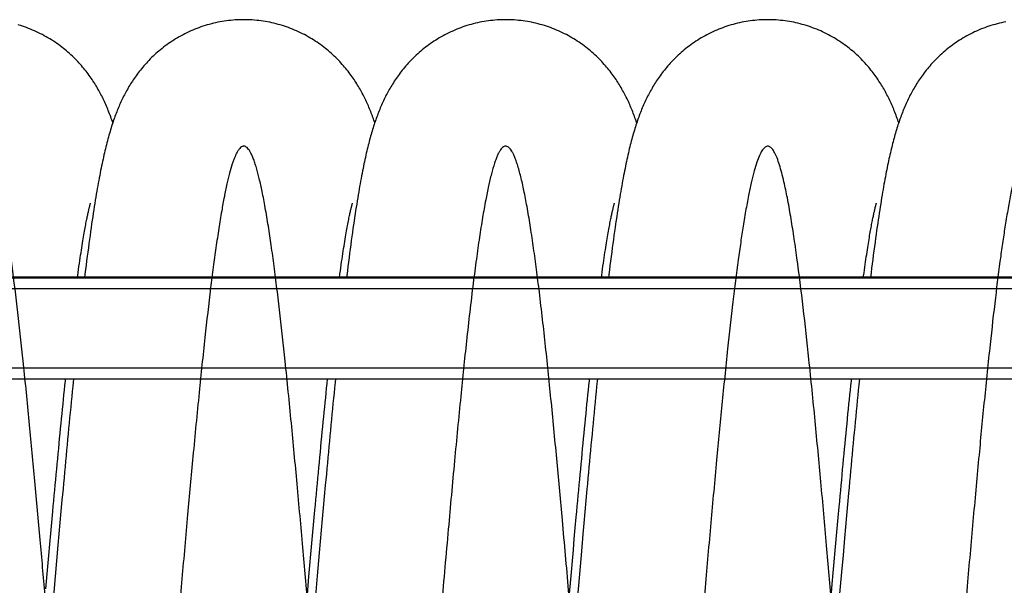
# Model space of a CAD drawing. Extents: x 0 to 594, y 0 to 420.
# Tile 12 of 33: x 279 to 343, y 89 to 126. Entities that reach past the tile are written whole.
import ezdxf

# ---------------------------------------------------------------- set-up
doc = ezdxf.new("R2010")
doc.units = 0
doc.header["$LTSCALE"] = 32.67
for name, color, linetype in [('110593_DXF_CONTINUOUS_LINE', 7, 'CONTINUOUS'), ('110803_DXF_CONTINUOUS_LINE', 7, 'CONTINUOUS'), ('HOSE_125_150DXF_CONTINUOUS', 7, 'CONTINUOUS')]:
    doc.layers.add(name, color=color, linetype=linetype)

msp = doc.modelspace()

# ---------------------------------------------------------------- linework, layer by layer
at = {"layer": '110593_DXF_CONTINUOUS_LINE', "color": 7, "linetype": 'CONTINUOUS'}
for p, q in [((283.42583, 109.60274), (282.96313, 109.60274)), ((300.52318, 109.60274), (300.06042, 109.60274)), ((317.62052, 109.60274), (317.15778, 109.60274)), ((334.71783, 109.60274), (334.25516, 109.60274))]:
    msp.add_line(p, q, dxfattribs=at)
at = {"layer": '110803_DXF_CONTINUOUS_LINE', "color": 7, "linetype": 'CONTINUOUS'}
for p, q in [((237.52716, 109.55992), (369.72716, 109.55992)), ((237.52716, 102.96959), (369.72716, 102.96959)), ((237.52716, 102.96858), (369.72716, 102.96858))]:
    msp.add_line(p, q, dxfattribs=at)
at = {"layer": '110803_DXF_CONTINUOUS_LINE', "color": 9, "linetype": 'CONTINUOUS'}
for p, q in [((237.52716, 108.86004), (369.72716, 108.86004)), ((237.52716, 103.66971), (369.72716, 103.66971))]:
    msp.add_line(p, q, dxfattribs=at)
at = {"layer": 'HOSE_125_150DXF_CONTINUOUS', "color": 9, "linetype": 'CONTINUOUS'}
msp.add_line((364.52491, 109.60274), (242.52491, 109.60274), dxfattribs=at)
at = {"layer": 'HOSE_125_150DXF_CONTINUOUS', "color": 7, "linetype": 'CONTINUOUS'}
for p, q in [((282.69863, 102.96858), (282.65005, 102.48335)), ((299.25145, 102.64781), (299.28481, 102.96858)), ((333.99065, 102.96858), (333.95107, 102.57353)), ((299.06805, 95.28806), (299.00188, 94.55613)), ((281.94934, 95.0525), (281.88335, 94.32116)), ((299.00188, 94.55613), (298.93583, 93.82157)), ((316.14169, 95.02677), (316.07562, 94.29422)), ((333.21641, 94.77634), (333.15041, 94.04309)), ((281.88335, 94.32116), (281.81747, 93.58714)), ((298.93583, 93.82157), (298.86989, 93.08478)), ((316.07562, 94.29422), (316.00965, 93.559)), ((332.54389, 93.20025), (332.60836, 93.91293)), ((333.15041, 94.04309), (333.0845, 93.30732)), ((281.22345, 92.88515), (281.28761, 93.5963)), ((281.81747, 93.58714), (281.75167, 92.85084)), ((298.3283, 92.96838), (298.39281, 93.68288)), ((315.38551, 92.5221), (315.44978, 93.23636)), ((316.00965, 93.559), (315.94378, 92.82154)), ((332.47931, 92.4826), (332.54389, 93.20025)), ((333.0845, 93.30732), (333.01867, 92.56943)), ((281.15918, 92.16921), (281.22345, 92.88515)), ((281.75167, 92.85084), (281.68595, 92.11263)), ((298.26368, 92.2491), (298.3283, 92.96838)), ((298.86989, 93.08478), (298.80406, 92.34608)), ((315.94378, 92.82154), (315.84512, 91.71212)), ((333.01867, 92.56943), (332.92005, 91.45939)), ((281.09479, 91.4489), (281.15918, 92.16921)), ((281.68595, 92.11263), (281.1637, 86.19559)), ((298.19896, 91.52542), (298.26368, 92.2491)), ((298.80406, 92.34608), (298.73832, 91.6059)), ((315.32114, 91.80349), (315.38551, 92.5221)), ((332.41462, 91.76046), (332.47931, 92.4826)), ((281.0303, 90.72467), (281.09479, 91.4489)), ((298.13414, 90.79777), (298.19896, 91.52542)), ((298.73832, 91.6059), (298.60711, 90.12276)), ((315.25668, 91.08094), (315.32114, 91.80349)), ((315.84512, 91.71212), (315.71386, 90.22912)), ((332.34984, 91.03428), (332.41462, 91.76046)), ((332.92005, 91.45939), (332.82158, 90.34665)), ((280.90102, 89.26624), (281.0303, 90.72467)), ((298.06924, 90.06669), (298.13414, 90.79777)), ((315.19214, 90.35486), (315.25668, 91.08094)), ((332.28499, 90.30454), (332.34984, 91.03428)), ((297.93917, 88.59628), (298.06924, 90.06669)), ((298.60711, 90.12276), (298.31328, 86.78736)), ((315.12751, 89.62571), (315.19214, 90.35486)), ((315.71386, 90.22912), (315.48504, 87.63281)), ((332.22006, 89.5717), (332.28499, 90.30454)), ((332.82158, 90.34665), (332.65788, 88.49011)), ((315.03044, 88.52715), (315.12751, 89.62571)), ((332.12252, 88.46754), (332.22006, 89.5717))]:
    msp.add_line(p, q, dxfattribs=at)
for points in [[(285.26311, 119.66504), (285.23737, 119.7416), (285.20128, 119.84644), (285.1646, 119.95055), (285.12734, 120.05385), (285.08945, 120.15643), (285.05091, 120.25831), (285.01177, 120.35937), (284.97197, 120.45968), (284.9315, 120.55926), (284.89042, 120.65796), (284.8487, 120.75581), (284.80632, 120.85287), (284.76331, 120.94904), (284.71966, 121.04433), (284.67534, 121.13881), (284.63038, 121.2324), (284.58481, 121.32507), (284.53858, 121.4169), (284.4916, 121.50805), (284.44389, 121.59848), (284.39542, 121.68826), (284.34603, 121.77762), (284.29574, 121.86653), (284.24451, 121.95504), (284.19212, 122.04347), (284.13857, 122.13177), (284.08382, 122.21998), (284.02758, 122.30849), (283.96976, 122.39734), (283.91037, 122.48645), (283.84925, 122.57598), (283.78625, 122.66602), (283.72143, 122.75643), (283.65485, 122.84698), (283.58649, 122.93767), (283.5163, 123.02844), (283.44438, 123.1191), (283.37074, 123.20958), (283.2953, 123.29988), (283.21807, 123.38994), (283.13901, 123.47973), (283.05809, 123.5692), (282.97528, 123.65833), (282.89056, 123.74708), (282.8039, 123.83539), (282.71528, 123.92322), (282.62467, 124.01054), (282.53205, 124.09728), (282.43747, 124.18334), (282.3409, 124.26868), (282.24233, 124.35324), (282.14184, 124.43689), (282.03942, 124.51959), (281.93506, 124.60128), (281.82884, 124.68185), (281.72076, 124.76124), (281.61083, 124.83942), (281.49912, 124.91626), (281.38565, 124.99173), (281.27042, 125.06577), (281.15354, 125.13827), (281.03501, 125.2092), (280.91486, 125.27851), (280.79321, 125.3461), (280.67007, 125.41191), (280.54548, 125.47593), (280.41958, 125.53803), (280.29241, 125.5982), (280.16398, 125.6564), (280.0344, 125.71256), (279.90372, 125.76666), (279.77195, 125.81866), (279.63917, 125.86854), (279.50542, 125.91626), (279.37072, 125.9618), (279.23517, 126.00513), (279.09878, 126.04623)], [(293.81185, 126.38773), (293.68476, 126.38678), (293.54119, 126.38342), (293.39771, 126.37762), (293.25435, 126.36941), (293.11115, 126.35876), (292.96817, 126.34571), (292.82547, 126.33024), (292.68307, 126.31236), (292.54103, 126.29209), (292.39941, 126.26943), (292.25823, 126.24439), (292.11757, 126.21699), (291.97745, 126.18724), (291.83793, 126.15515), (291.69905, 126.12074), (291.56087, 126.08402), (291.42341, 126.04502), (291.28674, 126.00376), (291.1509, 125.96025), (291.01593, 125.91452), (290.88191, 125.8666), (290.74888, 125.81653), (290.61687, 125.76432), (290.48599, 125.71002), (290.35626, 125.65367), (290.2277, 125.59529), (290.10043, 125.53495), (289.97444, 125.47266), (289.84978, 125.40848), (289.72656, 125.34248), (289.60479, 125.27469), (289.4845, 125.20515), (289.3658, 125.13396), (289.24871, 125.06117), (289.13324, 124.98681), (289.0195, 124.91099), (288.90749, 124.83376), (288.79722, 124.75516), (288.68883, 124.67533), (288.58229, 124.5943), (288.47761, 124.51214), (288.37493, 124.429), (288.27427, 124.34496), (288.17557, 124.26005), (288.07888, 124.17435), (287.98422, 124.08796), (287.89153, 124.00088), (287.80072, 123.9131), (287.71173, 123.82461), (287.62459, 123.7355), (287.53927, 123.6458), (287.45571, 123.5555), (287.37393, 123.4647), (287.29409, 123.37361), (287.21616, 123.2823), (287.14011, 123.19079), (287.06607, 123.09933), (286.99402, 123.00799), (286.9239, 122.91678), (286.8558, 122.82592), (286.78974, 122.73555), (286.72561, 122.64561), (286.66326, 122.55601), (286.60272, 122.46685), (286.54387, 122.3781), (286.48644, 122.28938), (286.43037, 122.20071), (286.37566, 122.11211), (286.32205, 122.02324), (286.26951, 121.93406), (286.21803, 121.84462), (286.16747, 121.75471), (286.11774, 121.66417), (286.06891, 121.57313), (286.02102, 121.48174), (285.97404, 121.38995), (285.92796, 121.29778), (285.88288, 121.20548), (285.83879, 121.11306), (285.79564, 121.02048), (285.75348, 120.92793), (285.71236, 120.83555), (285.67217, 120.74316), (285.63273, 120.65042), (285.59407, 120.55743), (285.5561, 120.46403), (285.51852, 120.36947), (285.48128, 120.27365), (285.4444, 120.17655), (285.40762, 120.07749), (285.37085, 119.97614), (285.33417, 119.87265), (285.29763, 119.76711), (285.26115, 119.65924), (285.2248, 119.54912), (285.18877, 119.43738), (285.15311, 119.32408), (285.11773, 119.20899), (285.08272, 119.09237), (285.04805, 118.97416), (285.0137, 118.85425), (284.9797, 118.73282), (284.94603, 118.6098), (284.91267, 118.48511), (284.87966, 118.35889), (284.84697, 118.23114), (284.81457, 118.10174), (284.78247, 117.97075), (284.75068, 117.83823), (284.71916, 117.70402), (284.68782, 117.56784), (284.65666, 117.42965), (284.62566, 117.28938), (284.59475, 117.14672), (284.56392, 117.0016), (284.53315, 116.85396), (284.50237, 116.70343), (284.47157, 116.54992), (284.44073, 116.39337), (284.4098, 116.2334), (284.37876, 116.06995), (284.34761, 115.90291), (284.31627, 115.73187), (284.28475, 115.55672), (284.25304, 115.37738), (284.22109, 115.19348), (284.18889, 115.00491), (284.15644, 114.81156), (284.12368, 114.61301), (284.0906, 114.40908), (284.05719, 114.19971), (284.02344, 113.98461), (283.98931, 113.7635), (283.95482, 113.53641), (283.92003, 113.30357), (283.88492, 113.06482), (283.84949, 112.82011), (283.81383, 112.56981), (283.77791, 112.31383), (283.74174, 112.0521), (283.7054, 111.78516), (283.66885, 111.51277), (283.63212, 111.23507), (283.59536, 110.95316), (283.55855, 110.66699), (283.5217, 110.37661), (283.48498, 110.08344), (283.44841, 109.78763), (283.42061, 109.55992)], [(302.36049, 119.66497), (302.33861, 119.73012), (302.30569, 119.8261), (302.27222, 119.92163), (302.23817, 120.0167), (302.20353, 120.11137), (302.16827, 120.20567), (302.13235, 120.29961), (302.09577, 120.39322), (302.05847, 120.48653), (302.02046, 120.57955), (301.98169, 120.67229), (301.94216, 120.76476), (301.90182, 120.85699), (301.86067, 120.94896), (301.81868, 121.04068), (301.77582, 121.13217), (301.73207, 121.22345), (301.68741, 121.31451), (301.64179, 121.40537), (301.59522, 121.49602), (301.54766, 121.58647), (301.49907, 121.67672), (301.44946, 121.76677), (301.39881, 121.85657), (301.34708, 121.94616), (301.2942, 122.03562), (301.24018, 122.12487), (301.18497, 122.21397), (301.1284, 122.30311), (301.07046, 122.39227), (301.0111, 122.48146), (300.95013, 122.57088), (300.88748, 122.66055), (300.82315, 122.75041), (300.75696, 122.84059), (300.68881, 122.93114), (300.61873, 123.02194), (300.54675, 123.11284), (300.47282, 123.20382), (300.39691, 123.29483), (300.31912, 123.38565), (300.23943, 123.47625), (300.1578, 123.56659), (300.07435, 123.65647), (299.9891, 123.7458), (299.90199, 123.8346), (299.81303, 123.92279), (299.72221, 124.0103), (299.62951, 124.09713), (299.53485, 124.18326), (299.43818, 124.26868), (299.33952, 124.35331), (299.23891, 124.43706), (299.13632, 124.51988), (299.03175, 124.60173), (298.92533, 124.68243), (298.81707, 124.76194), (298.70696, 124.84022), (298.59511, 124.91713), (298.48154, 124.99263), (298.36624, 125.06668), (298.24934, 125.13917), (298.13084, 125.21005), (298.01076, 125.27929), (297.8892, 125.34679), (297.7662, 125.41252), (297.64177, 125.47643), (297.51602, 125.53845), (297.38898, 125.59854), (297.26067, 125.65667), (297.1312, 125.71277), (297.0006, 125.76683), (296.86889, 125.81881), (296.73616, 125.86866), (296.60246, 125.91636), (296.4678, 125.96189), (296.33228, 126.00521), (296.19593, 126.0463), (296.05878, 126.08514), (295.92091, 126.1217), (295.78235, 126.15596), (295.64315, 126.18792), (295.50336, 126.21755), (295.36303, 126.24484), (295.2222, 126.26978), (295.08093, 126.29235), (294.93925, 126.31255), (294.7972, 126.33036), (294.65485, 126.34577), (294.51223, 126.35879), (294.36938, 126.3694), (294.22636, 126.37761), (294.08321, 126.38339), (293.93998, 126.38676), (293.81185, 126.38773)], [(310.90914, 126.3877), (310.78173, 126.38675), (310.63786, 126.38337), (310.49407, 126.37755), (310.35041, 126.3693), (310.20692, 126.35861), (310.06365, 126.3455), (309.92066, 126.32997), (309.77798, 126.31202), (309.63566, 126.29166), (309.49375, 126.26891), (309.35229, 126.24377), (309.21133, 126.21626), (309.07092, 126.18638), (308.93109, 126.15415), (308.79192, 126.11959), (308.65345, 126.08272), (308.5157, 126.04355), (308.37876, 126.00212), (308.24265, 125.95843), (308.10742, 125.9125), (307.97314, 125.86439), (307.83986, 125.8141), (307.70759, 125.76166), (307.57644, 125.70713), (307.44641, 125.65051), (307.31754, 125.59185), (307.18996, 125.53121), (307.06367, 125.46862), (306.93871, 125.40411), (306.81521, 125.33778), (306.69319, 125.26967), (306.57268, 125.19981), (306.4538, 125.12832), (306.33657, 125.05523), (306.221, 124.98059), (306.10721, 124.90453), (305.99523, 124.82709), (305.88505, 124.74832), (305.77676, 124.66834), (305.67037, 124.58721), (305.56587, 124.50496), (305.46335, 124.42172), (305.36278, 124.33753), (305.26417, 124.25246), (305.16758, 124.16662), (305.07299, 124.08006), (304.98039, 123.99283), (304.88982, 123.90505), (304.8013, 123.8168), (304.71478, 123.72811), (304.63018, 123.63897), (304.54752, 123.54947), (304.46674, 123.45961), (304.38768, 123.36928), (304.31024, 123.27842), (304.23448, 123.18716), (304.16047, 123.09563), (304.08809, 123.00377), (304.01741, 122.91171), (303.94874, 122.81994), (303.88212, 122.72863), (303.81742, 122.6377), (303.75466, 122.54731), (303.69393, 122.45766), (303.63505, 122.36863), (303.5777, 122.27981), (303.52184, 122.19123), (303.46743, 122.1029), (303.41419, 122.01443), (303.36208, 121.9258), (303.31109, 121.83703), (303.26099, 121.74778), (303.21174, 121.65795), (303.16334, 121.56761), (303.11574, 121.47665), (303.06886, 121.38496), (303.02274, 121.2926), (302.97743, 121.19971), (302.93291, 121.10626), (302.88916, 121.01223), (302.84625, 120.91779), (302.80414, 120.82293), (302.76281, 120.7276), (302.72228, 120.63191), (302.68254, 120.53585), (302.64354, 120.43937), (302.60524, 120.34239), (302.56761, 120.24491), (302.53063, 120.14687), (302.49423, 120.04817), (302.45841, 119.94877), (302.42313, 119.84863), (302.38833, 119.74762), (302.354, 119.64571), (302.32011, 119.54284), (302.2866, 119.43884), (302.25345, 119.33365), (302.22064, 119.22722), (302.18811, 119.11936), (302.15583, 119.01), (302.1238, 118.89907), (302.09195, 118.78639), (302.06027, 118.67186), (302.02874, 118.55543), (301.99735, 118.437), (301.96607, 118.31647), (301.9349, 118.19377), (301.90381, 118.06884), (301.87279, 117.9416), (301.84184, 117.81195), (301.81091, 117.67976), (301.77999, 117.54493), (301.74908, 117.40737), (301.71815, 117.26701), (301.6872, 117.12374), (301.65621, 116.97749), (301.62519, 116.82818), (301.5941, 116.67572), (301.56296, 116.52002), (301.53176, 116.36105), (301.50048, 116.19871), (301.46912, 116.03292), (301.4377, 115.86368), (301.40621, 115.69106), (301.37464, 115.51482), (301.34289, 115.33449), (301.31098, 115.15005), (301.27889, 114.96134), (301.2465, 114.76763), (301.21381, 114.56879), (301.18082, 114.36472), (301.14742, 114.15466), (301.11358, 113.93828), (301.07933, 113.71562), (301.04464, 113.48641), (301.00946, 113.25006), (300.97383, 113.00684), (300.93793, 112.75779), (300.90174, 112.50274), (300.86526, 112.24166), (300.82868, 111.9758), (300.79199, 111.7052), (300.75518, 111.42974), (300.71841, 111.1506), (300.6817, 110.86799), (300.64502, 110.58172), (300.60844, 110.29244), (300.57198, 110.00021), (300.53562, 109.70505), (300.51797, 109.55992)], [(319.45784, 119.6649), (319.44913, 119.69108), (319.41382, 119.79486), (319.37837, 119.89667), (319.3427, 119.99682), (319.30668, 120.09568), (319.2703, 120.19328), (319.23353, 120.28973), (319.19617, 120.38552), (319.15818, 120.48074), (319.11955, 120.57538), (319.08011, 120.66981), (319.03976, 120.7642), (318.99854, 120.85843), (318.95648, 120.95236), (318.91354, 121.04604), (318.8697, 121.13947), (318.82505, 121.23243), (318.77955, 121.32494), (318.7332, 121.41702), (318.68608, 121.50843), (318.63824, 121.5991), (318.58962, 121.68913), (318.54015, 121.77863), (318.48988, 121.8675), (318.43873, 121.95585), (318.3865, 122.04399), (318.3332, 122.13189), (318.27877, 122.21957), (318.22297, 122.30741), (318.16576, 122.39536), (318.10711, 122.48343), (318.04672, 122.57197), (317.98448, 122.66105), (317.92041, 122.75053), (317.85444, 122.84042), (317.78649, 122.93074), (317.71654, 123.02138), (317.64469, 123.11214), (317.57088, 123.20299), (317.49509, 123.29388), (317.41744, 123.38458), (317.33789, 123.47505), (317.25642, 123.56526), (317.17316, 123.65498), (317.08814, 123.74412), (317.00128, 123.83271), (316.91255, 123.92073), (316.82195, 124.0081), (316.72943, 124.09482), (316.63488, 124.18092), (316.53821, 124.26641), (316.43947, 124.35118), (316.33873, 124.4351), (316.23593, 124.51815), (316.1311, 124.60024), (316.02445, 124.68116), (315.91601, 124.76084), (315.80575, 124.83925), (315.69376, 124.91629), (315.58005, 124.99191), (315.46463, 125.06606), (315.34761, 125.13864), (315.22899, 125.20961), (315.10879, 125.27893), (314.98714, 125.34649), (314.86405, 125.41227), (314.73955, 125.47622), (314.61373, 125.53828), (314.48664, 125.5984), (314.35828, 125.65655), (314.22876, 125.71268), (314.09811, 125.76676), (313.96637, 125.81875), (313.83361, 125.86862), (313.69988, 125.91633), (313.5652, 125.96186), (313.42965, 126.00519), (313.29328, 126.04628), (313.15612, 126.08512), (313.01823, 126.12168), (312.87966, 126.15595), (312.74045, 126.1879), (312.60065, 126.21754), (312.46032, 126.24482), (312.31948, 126.26976), (312.1782, 126.29233), (312.03652, 126.31252), (311.89447, 126.33033), (311.75211, 126.34575), (311.60949, 126.35877), (311.46664, 126.36938), (311.32363, 126.37758), (311.18049, 126.38336), (311.03726, 126.38673), (310.90914, 126.3877)], [(328.00654, 126.38771), (327.87926, 126.38676), (327.73551, 126.38339), (327.59185, 126.37758), (327.44832, 126.36934), (327.30495, 126.35868), (327.16182, 126.34559), (327.01895, 126.33008), (326.87639, 126.31217), (326.7342, 126.29185), (326.59242, 126.26914), (326.45108, 126.24404), (326.31026, 126.21658), (326.16997, 126.18675), (326.03027, 126.15459), (325.89123, 126.12009), (325.75287, 126.08329), (325.61525, 126.04419), (325.47843, 126.00283), (325.34244, 125.95922), (325.20732, 125.91339), (325.07316, 125.86536), (324.93999, 125.81517), (324.80784, 125.76283), (324.67681, 125.7084), (324.54691, 125.65191), (324.41818, 125.59337), (324.29073, 125.53286), (324.16457, 125.4704), (324.03974, 125.40604), (323.91636, 125.33985), (323.79443, 125.27187), (323.67399, 125.20214), (323.55514, 125.13075), (323.4379, 125.05775), (323.32227, 124.98317), (323.20836, 124.90711), (323.09616, 124.82961), (322.98569, 124.75072), (322.87708, 124.67058), (322.77031, 124.58923), (322.66541, 124.50672), (322.56252, 124.42324), (322.46168, 124.33887), (322.36283, 124.25363), (322.26607, 124.16768), (322.17143, 124.0811), (322.07884, 123.99391), (321.98826, 123.90616), (321.89967, 123.81787), (321.81305, 123.72911), (321.72838, 123.63991), (321.6456, 123.55031), (321.56471, 123.46035), (321.48574, 123.37015), (321.40865, 123.27973), (321.33342, 123.18915), (321.26006, 123.09849), (321.18855, 123.00781), (321.11884, 122.91713), (321.05094, 122.82655), (320.98481, 122.73608), (320.92041, 122.64577), (320.85774, 122.55569), (320.79676, 122.46588), (320.73743, 122.37635), (320.67968, 122.2871), (320.62355, 122.19826), (320.56893, 122.10975), (320.51556, 122.02122), (320.46342, 121.93269), (320.41247, 121.84416), (320.36244, 121.75518), (320.31328, 121.66569), (320.26499, 121.57574), (320.21739, 121.48497), (320.17039, 121.39324), (320.12406, 121.30064), (320.07843, 121.20727), (320.03345, 121.11302), (319.98913, 121.01792), (319.94561, 120.92227), (319.90287, 120.82608), (319.86087, 120.72927), (319.81967, 120.632), (319.77928, 120.53437), (319.73962, 120.43621), (319.70061, 120.33735), (319.66221, 120.23774), (319.62441, 120.13733), (319.58709, 120.03585), (319.55022, 119.93323), (319.51378, 119.82942), (319.47772, 119.72425), (319.44198, 119.61754), (319.40656, 119.50932), (319.3715, 119.39967), (319.33678, 119.28851), (319.30237, 119.17579), (319.26831, 119.0616), (319.23458, 118.94591), (319.20115, 118.82862), (319.16802, 118.70976), (319.13518, 118.58926), (319.10261, 118.46705), (319.07028, 118.34308), (319.03818, 118.21728), (319.00628, 118.08959), (318.97456, 117.95989), (318.94301, 117.82811), (318.9116, 117.6942), (318.88031, 117.55806), (318.84914, 117.41965), (318.81807, 117.27887), (318.78706, 117.13559), (318.75611, 116.98976), (318.72521, 116.8413), (318.69431, 116.68999), (318.66342, 116.53578), (318.63251, 116.37858), (318.60155, 116.21821), (318.57054, 116.0546), (318.53946, 115.88766), (318.50829, 115.71715), (318.47701, 115.54304), (318.44561, 115.3652), (318.41403, 115.18325), (318.38229, 114.99722), (318.35036, 114.8069), (318.31813, 114.61153), (318.28559, 114.41099), (318.25274, 114.20516), (318.21947, 113.99322), (318.18576, 113.77501), (318.15163, 113.5504), (318.11697, 113.31865), (318.0817, 113.07902), (318.0459, 112.83189), (318.00971, 112.57813), (317.97308, 112.31724), (317.93606, 112.04946), (317.89894, 111.77683), (317.86173, 111.49938), (317.82442, 111.21703), (317.78727, 110.93186), (317.75034, 110.64445), (317.71357, 110.35435), (317.67703, 110.06223), (317.64074, 109.76846), (317.6153, 109.55992)], [(336.5552, 119.66497), (336.52843, 119.7445), (336.49326, 119.84664), (336.45741, 119.94841), (336.4209, 120.0497), (336.38368, 120.15058), (336.34573, 120.25105), (336.30711, 120.35093), (336.26778, 120.45027), (336.22771, 120.5491), (336.18699, 120.64717), (336.14561, 120.74449), (336.10353, 120.84114), (336.06082, 120.93692), (336.01747, 121.03184), (335.97346, 121.12598), (335.9288, 121.21927), (335.88351, 121.31167), (335.83754, 121.40329), (335.79083, 121.49425), (335.74341, 121.58447), (335.69521, 121.67407), (335.64603, 121.76338), (335.59586, 121.85242), (335.54466, 121.94119), (335.49222, 122.03002), (335.43847, 122.11897), (335.38341, 122.20796), (335.32694, 122.2971), (335.26902, 122.38639), (335.20961, 122.47578), (335.14863, 122.56536), (335.08603, 122.65511), (335.02177, 122.74498), (334.95577, 122.83506), (334.88794, 122.92533), (334.81828, 123.01574), (334.74676, 123.10622), (334.67332, 123.19678), (334.59794, 123.28734), (334.52066, 123.37778), (334.44143, 123.46807), (334.36024, 123.55815), (334.27713, 123.6479), (334.19207, 123.73727), (334.10505, 123.82622), (334.01611, 123.91462), (333.92524, 124.00242), (333.83243, 124.08957), (333.7377, 124.17598), (333.64104, 124.26161), (333.54244, 124.3464), (333.44193, 124.43027), (333.33951, 124.51317), (333.23516, 124.59505), (333.12894, 124.67582), (333.02083, 124.75543), (332.91084, 124.83383), (332.79906, 124.91091), (332.68548, 124.98662), (332.57013, 125.06092), (332.45313, 125.13366), (332.33451, 125.20482), (332.21426, 125.27434), (332.09254, 125.34212), (331.96934, 125.40812), (331.8447, 125.47231), (331.71872, 125.53461), (331.59143, 125.59497), (331.46286, 125.65337), (331.33312, 125.70974), (331.20223, 125.76405), (331.07021, 125.81627), (330.93718, 125.86636), (330.80317, 125.91428), (330.66821, 125.96003), (330.53238, 126.00354), (330.39572, 126.04481), (330.25828, 126.08382), (330.12011, 126.12054), (329.98126, 126.15496), (329.84176, 126.18705), (329.70167, 126.21681), (329.56104, 126.24422), (329.41991, 126.26926), (329.27833, 126.29193), (329.13635, 126.31221), (328.994, 126.3301), (328.85134, 126.34558), (328.70842, 126.35865), (328.56526, 126.36931), (328.42194, 126.37755), (328.2785, 126.38336), (328.13496, 126.38674), (328.00654, 126.38771)], [(343.54711, 126.24379), (343.40617, 126.21628), (343.26577, 126.18641), (343.12596, 126.15419), (342.9868, 126.11964), (342.84834, 126.08277), (342.71061, 126.04361), (342.57368, 126.00218), (342.43758, 125.9585), (342.30235, 125.91258), (342.16809, 125.86447), (342.03481, 125.81419), (341.90256, 125.76177), (341.77144, 125.70725), (341.64145, 125.65066), (341.51264, 125.59203), (341.38512, 125.53143), (341.25888, 125.46887), (341.13398, 125.40441), (341.0105, 125.3381), (340.88847, 125.26999), (340.7679, 125.20011), (340.64893, 125.12858), (340.53156, 125.05541), (340.41581, 124.98067), (340.30184, 124.90448), (340.18965, 124.8269), (340.07925, 124.74797), (339.97076, 124.66783), (339.86419, 124.58654), (339.75953, 124.50414), (339.65689, 124.42078), (339.55627, 124.33653), (339.45765, 124.25142), (339.36106, 124.16554), (339.26651, 124.07899), (339.17395, 123.99177), (339.08336, 123.90394), (338.99469, 123.81551), (338.90795, 123.72656), (338.82313, 123.63714), (338.7402, 123.54729), (338.65915, 123.45706), (338.58003, 123.3666), (338.50283, 123.27596), (338.42751, 123.18516), (338.35411, 123.09436), (338.28262, 123.0036), (338.21297, 122.9129), (338.14517, 122.82233), (338.07918, 122.73195), (338.01494, 122.64177), (337.95241, 122.5518), (337.89156, 122.46208), (337.83233, 122.37262), (337.77465, 122.28338), (337.71853, 122.19447), (337.66387, 122.10581), (337.61043, 122.01707), (337.55818, 121.92826), (337.5071, 121.83938), (337.45691, 121.75001), (337.40755, 121.66005), (337.35907, 121.56958), (337.31132, 121.47839), (337.26424, 121.38634), (337.21787, 121.29351), (337.17229, 121.20006), (337.12746, 121.10595), (337.08336, 121.01116), (337.04008, 120.91587), (336.99758, 120.82007), (336.95584, 120.72371), (336.91488, 120.6269), (336.87469, 120.52962), (336.83522, 120.43182), (336.79647, 120.33352), (336.7584, 120.23468), (336.72099, 120.13526), (336.68421, 120.03522), (336.64802, 119.93452), (336.61241, 119.83311), (336.57734, 119.73094), (336.54278, 119.62797), (336.50871, 119.52414), (336.4751, 119.41939), (336.44192, 119.31367), (336.40915, 119.20694), (336.37676, 119.09911), (336.34472, 118.99012), (336.31303, 118.87993), (336.28165, 118.76852), (336.25059, 118.65585), (336.21981, 118.54185), (336.18929, 118.42643), (336.15901, 118.30957), (336.12895, 118.19119), (336.09906, 118.07109), (336.06933, 117.94922), (336.03974, 117.82552), (336.01022, 117.69971), (335.98077, 117.57174), (335.95137, 117.44153), (335.92197, 117.30884), (335.89256, 117.17358), (335.86313, 117.03568), (335.83365, 116.89495), (335.8041, 116.75127), (335.77448, 116.60461), (335.74478, 116.45486), (335.71499, 116.30194), (335.6851, 116.14579), (335.6551, 115.98628), (335.62499, 115.82335), (335.59475, 115.65693), (335.56438, 115.4869), (335.53387, 115.31321), (335.50322, 115.13578), (335.47241, 114.95445), (335.44146, 114.76929), (335.41034, 114.58009), (335.37896, 114.38629), (335.34735, 114.18786), (335.31548, 113.98465), (335.28323, 113.77578), (335.2506, 113.56115), (335.21758, 113.34061), (335.18405, 113.11325), (335.14996, 112.87858), (335.11536, 112.63676), (335.08026, 112.38775), (335.04458, 112.13079), (335.00841, 111.86631), (334.972, 111.59619), (334.93535, 111.3203), (334.89846, 111.03863), (334.86162, 110.75334), (334.82485, 110.46473), (334.78812, 110.17254), (334.75159, 109.87826), (334.71261, 109.55992)], [(282.95733, 109.55992), (282.97659, 109.70217), (283.00431, 109.90429), (283.03179, 110.10203), (283.05901, 110.29535), (283.08592, 110.48387), (283.11251, 110.66761), (283.13878, 110.84663), (283.16466, 111.02052), (283.19015, 111.18933), (283.21524, 111.35315), (283.23987, 111.51161), (283.26403, 111.66476), (283.28772, 111.81273), (283.3109, 111.95535), (283.33354, 112.09261), (283.35567, 112.22472), (283.37728, 112.35182), (283.39837, 112.47401), (283.41895, 112.59139), (283.43902, 112.70413), (283.45858, 112.8123), (283.47762, 112.91601), (283.49617, 113.01547), (283.51422, 113.11075), (283.53178, 113.20194), (283.54886, 113.28925), (283.56546, 113.37277), (283.58157, 113.45255), (283.59722, 113.52878), (283.61241, 113.60154), (283.62712, 113.67086), (283.64135, 113.73688), (283.65512, 113.79967), (283.66841, 113.85924), (283.6812, 113.91561), (283.69348, 113.96885), (283.70524, 114.01898), (283.71646, 114.06598), (283.72713, 114.10989), (283.73724, 114.15078), (283.74677, 114.18866), (283.75571, 114.22357), (283.76405, 114.25558), (283.77178, 114.28471), (283.77888, 114.311), (283.78535, 114.33452), (283.79117, 114.35532), (283.79634, 114.37344), (283.80084, 114.38896), (283.80468, 114.40198), (283.80786, 114.41254), (283.81037, 114.42073), (283.81221, 114.42666), (283.81314, 114.42957)], [(300.05465, 109.55992), (300.08802, 109.80528), (300.11594, 110.00744), (300.14362, 110.20525), (300.17107, 110.39874), (300.19828, 110.58791), (300.22518, 110.77237), (300.25178, 110.95213), (300.27808, 111.12724), (300.30401, 111.29739), (300.32956, 111.4626), (300.35474, 111.62295), (300.37952, 111.77827), (300.40387, 111.92859), (300.4278, 112.07402), (300.45129, 112.21448), (300.47432, 112.35006), (300.49691, 112.48081), (300.519, 112.60664), (300.54059, 112.72762), (300.56169, 112.84383), (300.58226, 112.95525), (300.60229, 113.06192), (300.62179, 113.16396), (300.64075, 113.26144), (300.65915, 113.35441), (300.67699, 113.44298), (300.69427, 113.52726), (300.71099, 113.60733), (300.72713, 113.68325), (300.74269, 113.75512), (300.75766, 113.82302), (300.77204, 113.88701), (300.78579, 113.94709), (300.7989, 114.00334), (300.81138, 114.05582), (300.82318, 114.10456), (300.83431, 114.14963), (300.84474, 114.1911), (300.85447, 114.229), (300.86347, 114.26343), (300.87175, 114.29444), (300.87927, 114.32207), (300.88601, 114.3464), (300.89199, 114.3675), (300.89717, 114.38546), (300.90154, 114.40033), (300.90511, 114.41223), (300.90789, 114.42131), (300.90941, 114.42618)], [(317.15199, 109.55992), (317.17202, 109.70785), (317.20003, 109.91205), (317.2278, 110.11172), (317.2553, 110.30687), (317.28245, 110.49684), (317.30923, 110.68166), (317.33565, 110.86141), (317.3616, 111.03552), (317.38706, 111.20392), (317.41205, 111.36687), (317.43656, 111.52436), (317.46058, 111.67642), (317.4841, 111.82319), (317.50716, 111.9649), (317.52974, 112.10163), (317.55184, 112.23345), (317.57348, 112.36057), (317.59465, 112.48306), (317.61536, 112.601), (317.6356, 112.71452), (317.65538, 112.82377), (317.6747, 112.92873), (317.6935, 113.0293), (317.71179, 113.12559), (317.72955, 113.21764), (317.74675, 113.30533), (317.76335, 113.38863), (317.77938, 113.46776), (317.79485, 113.54288), (317.80973, 113.61402), (317.82404, 113.68133), (317.83783, 113.74513), (317.8511, 113.80552), (317.86383, 113.86256), (317.87607, 113.91649), (317.88781, 113.96741), (317.89905, 114.01533), (317.90979, 114.0604), (317.92003, 114.10267), (317.92977, 114.14217), (317.939, 114.17898), (317.94771, 114.21317), (317.9559, 114.24476), (317.96355, 114.27378), (317.97066, 114.30028), (317.97721, 114.32429), (317.98318, 114.3458), (317.98857, 114.36486), (317.99336, 114.38151), (317.99752, 114.39572), (318.00104, 114.40754), (318.00392, 114.41701), (318.00612, 114.42413), (318.00728, 114.42783)], [(334.24937, 109.55992), (334.26575, 109.681), (334.29191, 109.87213), (334.31769, 110.0582), (334.3431, 110.2393), (334.36814, 110.41551), (334.3928, 110.58692), (334.41709, 110.75358), (334.44102, 110.9156), (334.46457, 111.07304), (334.48775, 111.22597), (334.51056, 111.37448), (334.533, 111.51865), (334.55507, 111.65852), (334.57676, 111.79415), (334.59807, 111.9256), (334.619, 112.05293), (334.63954, 112.17622), (334.65971, 112.29554), (334.67948, 112.41093), (334.69888, 112.52247), (334.71788, 112.63021), (334.73648, 112.73421), (334.75469, 112.83449), (334.77249, 112.93112), (334.78988, 113.02416), (334.80685, 113.11362), (334.8234, 113.19958), (334.83952, 113.28208), (334.85521, 113.36118), (334.87047, 113.4369), (334.88528, 113.50935), (334.89966, 113.57861), (334.9136, 113.64474), (334.9271, 113.70779), (334.94017, 113.76791), (334.95281, 113.82513), (334.965, 113.8795), (334.97677, 113.93112), (334.9881, 113.98004), (334.99899, 114.0263), (335.00943, 114.06992), (335.01941, 114.11096), (335.02892, 114.14944), (335.03794, 114.18535), (335.04647, 114.21871), (335.0545, 114.24957), (335.06199, 114.27792), (335.06895, 114.3038), (335.07536, 114.32724), (335.0812, 114.34822), (335.08646, 114.36678), (335.09112, 114.38295), (335.09517, 114.39676), (335.09859, 114.40822), (335.10138, 114.41739), (335.10351, 114.4243), (335.10463, 114.42786)], [(281.28761, 93.5963), (281.35166, 94.30227), (281.38366, 94.6532), (281.41563, 95.0027), (281.44757, 95.35072), (281.47949, 95.69723), (281.51138, 96.04217), (281.54324, 96.38547), (281.57507, 96.72711), (281.60687, 97.06703), (281.63864, 97.40513), (281.67037, 97.74139), (281.70207, 98.07574), (281.73374, 98.40812), (281.76536, 98.73846), (281.79695, 99.06674), (281.8285, 99.39289), (281.86001, 99.71684), (281.89148, 100.03857), (281.9229, 100.35802), (281.95428, 100.67516), (281.98561, 100.98995), (282.0169, 101.30233), (282.04814, 101.61227), (282.07934, 101.91972), (282.1105, 102.22465), (282.14161, 102.52703), (282.17268, 102.8268), (282.18748, 102.96858)], [(299.79597, 102.96858), (299.77066, 102.7164), (299.73682, 102.37701), (299.70302, 102.03589), (299.66927, 101.69307), (299.63556, 101.34862), (299.6019, 101.00259), (299.56827, 100.65499), (299.53468, 100.30589), (299.50112, 99.95534), (299.4676, 99.60336), (299.43411, 99.25001), (299.40066, 98.89534), (299.36725, 98.5394), (299.33387, 98.18226), (299.30053, 97.82395), (299.26723, 97.46454), (299.23396, 97.10409), (299.20072, 96.74265), (299.1675, 96.38028), (299.13432, 96.01702), (299.06805, 95.28806)], [(315.44978, 93.23636), (315.51396, 93.94588), (315.54602, 94.29874), (315.57807, 94.65026), (315.61009, 95.0004), (315.6421, 95.34909), (315.67408, 95.69627), (315.70603, 96.0419), (315.73796, 96.38588), (315.76986, 96.72818), (315.80173, 97.06874), (315.83355, 97.40748), (315.86535, 97.74434), (315.8971, 98.07928), (315.92882, 98.41221), (315.9605, 98.74308), (315.99214, 99.07186), (316.02373, 99.39843), (316.05528, 99.72276), (316.08678, 100.04481), (316.11823, 100.36447), (316.14962, 100.6817), (316.18096, 100.99647), (316.21224, 101.3087), (316.24345, 101.61832), (316.27461, 101.92533), (316.30571, 102.2297), (316.33675, 102.53141), (316.36774, 102.83041), (316.38217, 102.96858)], [(316.89332, 102.96858), (316.87641, 102.80032), (316.8426, 102.46182), (316.80884, 102.12162), (316.77514, 101.77978), (316.74148, 101.43631), (316.70786, 101.09127), (316.67429, 100.7447), (316.64076, 100.39664), (316.60726, 100.04714), (316.57379, 99.69624), (316.54036, 99.34396), (316.50697, 98.99037), (316.47361, 98.63552), (316.44028, 98.27943), (316.40699, 97.92216), (316.37373, 97.56375), (316.3405, 97.20425), (316.30731, 96.8437), (316.27413, 96.48215), (316.24099, 96.11964), (316.20786, 95.7562), (316.14169, 95.02677)], [(332.60836, 93.91293), (332.67271, 94.62019), (332.70485, 94.97166), (332.73695, 95.32161), (332.76903, 95.66998), (332.80107, 96.01673), (332.83308, 96.3618), (332.86506, 96.70513), (332.897, 97.04669), (332.9289, 97.3864), (332.96077, 97.72421), (332.9926, 98.06008), (333.0244, 98.39397), (333.05616, 98.72581), (333.08789, 99.05558), (333.11958, 99.38321), (333.15124, 99.70868), (333.18285, 100.03193), (333.21443, 100.35289), (333.24596, 100.67154), (333.27744, 100.98782), (333.30888, 101.3016), (333.34025, 101.61283), (333.37158, 101.92147), (333.40284, 102.22738), (333.43403, 102.53052), (333.46516, 102.83087), (333.47954, 102.96858)], [(282.65005, 102.48335), (282.61628, 102.14316), (282.58257, 101.80141), (282.54891, 101.45806), (282.51529, 101.11316), (282.48172, 100.76678), (282.44819, 100.41887), (282.41469, 100.06949), (282.38122, 99.7187), (282.34779, 99.36652), (282.3144, 99.01301), (282.28104, 98.65822), (282.24772, 98.30221), (282.21444, 97.94506), (282.1812, 97.5868), (282.14798, 97.22749), (282.1148, 96.86721), (282.08165, 96.50599), (282.04853, 96.14385), (282.01544, 95.78087), (281.94934, 95.0525)], [(298.39281, 93.68288), (298.45721, 94.39221), (298.48938, 94.74484), (298.52153, 95.09604), (298.55365, 95.44577), (298.58576, 95.79397), (298.61784, 96.14059), (298.64989, 96.48559), (298.68192, 96.82886), (298.71391, 97.17037), (298.74587, 97.51005), (298.77779, 97.84783), (298.80968, 98.18364), (298.84153, 98.51744), (298.87334, 98.84916), (298.90511, 99.17873), (298.93684, 99.50613), (298.96852, 99.83128), (299.00017, 100.15413), (299.03176, 100.47464), (299.06331, 100.79273), (299.09481, 101.10838), (299.12625, 101.42152), (299.15764, 101.73208), (299.18897, 102.04001), (299.22024, 102.34528), (299.25145, 102.64781)], [(333.95107, 102.57353), (333.91723, 102.23307), (333.88343, 101.89102), (333.8497, 101.54742), (333.81601, 101.20231), (333.78238, 100.85574), (333.74879, 100.50776), (333.71524, 100.15838), (333.68174, 99.80764), (333.64828, 99.4556), (333.61486, 99.10225), (333.58147, 98.74765), (333.54813, 98.39186), (333.51482, 98.03487), (333.48155, 97.67675), (333.44831, 97.31754), (333.41509, 96.95728), (333.38191, 96.59602), (333.34876, 96.23381), (333.31563, 95.87069), (333.28253, 95.5067), (333.21641, 94.77634)]]:
    msp.add_lwpolyline(points, dxfattribs=at)
at = {"layer": 'HOSE_125_150DXF_CONTINUOUS', "color": 9, "linetype": 'CONTINUOUS'}
msp.add_open_spline([(351.32491, 66.96963), (351.12039, 68.7227), (350.70806, 72.61852), (350.124, 78.80535), (349.62365, 84.4458), (349.20203, 89.24141), (348.88403, 92.83183), (348.56571, 96.34638), (348.25727, 99.63772), (347.9326, 102.92986), (347.60785, 105.99942), (347.27469, 108.86692), (346.99146, 111.03849), (346.75272, 112.65334), (346.57673, 113.7396), (346.39654, 114.73741), (346.22184, 115.58484), (346.05978, 116.26464), (345.91089, 116.8036), (345.77904, 117.20289), (345.6672, 117.48222), (345.58784, 117.65459), (345.50852, 117.80101), (345.42919, 117.9215), (345.34962, 118.01619), (345.26763, 118.0866), (345.18117, 118.13082), (345.08915, 118.14292), (344.99779, 118.11973), (344.91227, 118.06592), (344.83063, 117.98647), (344.75118, 117.8829), (344.67186, 117.75349), (344.58987, 117.5929), (344.50576, 117.39935), (344.38446, 117.07763), (344.23607, 116.59884), (344.06544, 115.93397), (343.88854, 115.1272), (343.70683, 114.17507), (343.53146, 113.13785), (343.36454, 112.05163), (343.13465, 110.43272), (342.84506, 108.14405), (342.49254, 105.02047), (342.14112, 101.60235), (341.7795, 97.83863), (341.41721, 93.88021), (341.03537, 89.58144), (340.68006, 85.53555), (340.34175, 81.71709), (340.03297, 78.30073), (339.70782, 74.82778), (339.38258, 71.53104), (339.04882, 68.38414), (338.76627, 65.95285), (338.52928, 64.10325), (338.35284, 62.82138), (338.17199, 61.61355), (337.99375, 60.53771), (337.82443, 59.623), (337.6625, 58.84387), (337.49694, 58.15094), (337.34875, 57.62918), (337.22794, 57.27231), (337.14195, 57.04835), (337.05606, 56.85468), (336.96839, 56.6879), (336.87851, 56.54964), (336.78517, 56.44202), (336.6902, 56.36939), (336.59361, 56.3346), (336.4986, 56.33881), (336.40861, 56.37721), (336.32127, 56.44666), (336.23199, 56.54975), (336.14092, 56.68922), (336.04807, 56.86689), (335.95511, 57.08015), (335.82328, 57.43275), (335.66252, 57.96335), (335.47144, 58.73156), (335.27522, 59.66868), (335.09114, 60.68451), (334.92005, 61.7361), (334.75612, 62.83342), (334.58782, 64.05258), (334.35079, 65.89758), (334.04721, 68.50453), (333.69596, 71.83922), (333.33447, 75.53566), (332.97218, 79.44712), (332.59031, 83.71884), (332.21836, 87.95027), (331.84585, 92.17028), (331.48444, 96.18078), (331.10415, 100.2302), (330.724, 104.02558), (330.33414, 107.5719), (330.00233, 110.24867), (329.72156, 112.22381), (329.51554, 113.53258), (329.30484, 114.71575), (329.10688, 115.66909), (328.93141, 116.38408), (328.78263, 116.9043), (328.65073, 117.28737), (328.53868, 117.553), (328.45935, 117.71518), (328.38003, 117.85142), (328.30065, 117.96176), (328.22087, 118.04632), (328.13831, 118.1064), (328.05068, 118.13929), (327.95838, 118.13851), (327.8681, 118.10313), (327.78342, 118.03864), (327.70205, 117.94888), (327.62268, 117.83517), (327.54336, 117.69557), (327.42489, 117.44816), (327.27784, 117.05559), (327.10779, 116.48708), (326.93713, 115.80098), (326.76014, 114.97305), (326.5784, 113.9998), (326.40295, 112.9427), (326.23597, 111.83838), (326.00627, 110.19739), (325.71679, 107.8829), (325.36422, 104.73049), (325.01275, 101.28837), (324.6511, 97.50556), (324.2888, 93.53421), (323.90698, 89.22857), (323.54359, 85.09071), (323.18876, 81.09298), (322.85475, 77.41969), (322.50321, 73.71336), (322.1516, 70.23233), (321.84454, 67.44538), (321.5992, 65.4047), (321.41265, 63.95578), (321.22624, 62.61724), (321.03565, 61.36664), (320.84053, 60.21725), (320.64781, 59.22283), (320.46465, 58.40964), (320.29061, 57.75334), (320.13591, 57.276), (320.00364, 56.95131), (319.91075, 56.75882), (319.8179, 56.6019), (319.72483, 56.48035), (319.63072, 56.39391), (319.53131, 56.3418), (319.42381, 56.33217), (319.31577, 56.37237), (319.21301, 56.45569), (319.11551, 56.57558), (319.02076, 56.72956), (318.9279, 56.91599), (318.8349, 57.13798), (318.69648, 57.52113), (318.52434, 58.11246), (318.32462, 58.95291), (318.12422, 59.95028), (317.91652, 61.13716), (317.70326, 62.51534), (317.50746, 63.92278), (317.33043, 65.29736), (317.10259, 67.17419), (316.81438, 69.76098), (316.46148, 73.21213), (316.10946, 76.89538), (315.74752, 80.85995), (315.38529, 84.94125), (315.00369, 89.28462), (314.63145, 93.4842), (314.25874, 97.56722), (313.89816, 101.34079), (313.51907, 105.04001), (313.19241, 107.93166), (312.92343, 110.06953), (312.73245, 111.47729), (312.53677, 112.79645), (312.33555, 114.01325), (312.13482, 115.08133), (311.93055, 116.01358), (311.74924, 116.69864), (311.59431, 117.17141), (311.49157, 117.43953), (311.39621, 117.64917), (311.31038, 117.80753), (311.22452, 117.93558), (311.1365, 118.03545), (311.04465, 118.10579), (310.94578, 118.14162), (310.84475, 118.13572), (310.74708, 118.0892), (310.65278, 118.00669), (310.55965, 117.88913), (310.4668, 117.73625), (310.37073, 117.54131), (310.27216, 117.3018), (310.12922, 116.89577), (309.96176, 116.30715), (309.77308, 115.50559), (309.58151, 114.55563), (309.3847, 113.43801), (309.18328, 112.15098), (308.98158, 110.72539), (308.68897, 108.46935), (308.34707, 105.48693), (307.94717, 101.61872), (307.55546, 97.53117), (307.1424, 92.99152), (306.72998, 88.32176), (306.30634, 83.5024), (305.88367, 78.77948), (305.43931, 74.03518), (305.03284, 70.01373), (304.66482, 66.72833), (304.40295, 64.60964), (304.1886, 63.03871), (304.0257, 61.92978), (303.85873, 60.88685), (303.69071, 59.93982), (303.52706, 59.11815), (303.36543, 58.40371), (303.20033, 57.7787), (303.05189, 57.31622), (302.93039, 57.00788), (302.84449, 56.8202), (302.75868, 56.6629), (302.67102, 56.53328), (302.58067, 56.43277), (302.48537, 56.36389), (302.38604, 56.33239), (302.29073, 56.34235), (302.20446, 56.38403), (302.12403, 56.44992), (302.04442, 56.5416), (301.96233, 56.66313), (301.87824, 56.81667), (301.75601, 57.08316), (301.60732, 57.49464), (301.43719, 58.08023), (301.26054, 58.80729), (301.07905, 59.67985), (300.89889, 60.6701), (300.72292, 61.74927), (300.54543, 62.94286), (300.36319, 64.27638), (300.10618, 66.30591), (299.77748, 69.18334), (299.41782, 72.67154), (299.06568, 76.326), (298.73081, 79.96624), (298.37782, 83.9221), (298.02521, 87.93214), (297.66307, 92.0363), (297.30164, 96.05094), (296.92135, 100.10726), (296.5494, 103.82902), (296.23077, 106.74666), (295.98555, 108.80871), (295.79898, 110.2761), (295.61255, 111.63426), (295.4219, 112.90615), (295.22668, 114.07842), (295.03011, 115.11622), (294.83868, 115.98557), (294.67614, 116.60805), (294.54052, 117.04321), (294.43977, 117.32544), (294.33919, 117.56614), (294.23876, 117.76514), (294.13831, 117.9226), (294.03723, 118.03882), (293.93378, 118.11441), (293.8403, 118.14083), (293.76735, 118.13575), (293.68922, 118.11204), (293.59079, 118.04431), (293.48163, 117.91858), (293.38566, 117.76525), (293.29856, 117.59401), (293.21918, 117.41207), (293.13973, 117.2043), (293.02301, 116.86133), (292.87659, 116.34958), (292.70569, 115.63865), (292.5344, 114.81324), (292.35714, 113.84609), (292.17515, 112.73486), (291.99427, 111.51471), (291.8178, 110.22143), (291.56984, 108.27118), (291.25715, 105.54783), (290.87553, 101.87735), (290.50519, 98.02917), (290.13372, 93.97417), (289.77148, 89.89995), (289.38986, 85.55691), (289.00849, 81.24773), (288.61702, 76.94925), (288.22716, 72.87465), (287.88047, 69.51893), (287.59289, 66.96597), (287.38807, 65.27036), (287.19849, 63.81342), (287.02209, 62.55393), (286.84131, 61.37027), (286.65538, 60.27365), (286.46983, 59.30469), (286.28082, 58.45028), (286.11341, 57.81566), (285.97104, 57.37061), (285.87242, 57.10255), (285.77632, 56.87967), (285.68345, 56.6997), (285.59059, 56.5552), (285.49541, 56.44382), (285.39578, 56.36687), (285.2872, 56.33097), (285.1767, 56.3455), (285.07152, 56.40708), (284.97001, 56.50986), (284.86945, 56.65364), (284.76904, 56.83884), (284.66503, 57.07355), (284.55831, 57.36054), (284.40357, 57.84502), (284.22884, 58.51846), (284.03549, 59.40768), (283.84377, 60.42393), (283.64683, 61.60702), (283.44526, 62.95821), (283.24346, 64.44444), (282.95158, 66.77604), (282.59801, 69.94485), (282.17572, 74.13013), (281.7521, 78.64685), (281.30552, 83.63196), (280.89893, 88.26399), (280.52071, 92.53986), (280.18662, 96.23966), (279.83495, 99.98749), (279.48326, 103.52288), (279.12246, 106.86313), (278.81622, 109.41554), (278.55834, 111.33001), (278.36761, 112.63002), (278.17229, 113.83258), (277.97947, 114.88091), (277.79625, 115.74693), (277.62185, 116.45585), (277.4672, 116.97884), (277.33556, 117.34222), (277.24259, 117.56353), (277.14971, 117.74924), (277.05687, 117.8994), (276.96366, 118.01427), (276.86728, 118.09577), (276.76348, 118.14068), (276.6526, 118.13764), (276.54609, 118.08593), (276.44752, 117.99552), (276.35257, 117.87082), (276.25974, 117.71318), (276.16684, 117.51999), (276.07073, 117.28355), (275.97207, 117.00164), (275.82996, 116.53775), (275.65604, 115.85522), (275.45583, 114.91598), (275.24829, 113.78651), (275.03513, 112.46459), (274.83462, 111.0727), (274.6486, 109.66725), (274.47099, 108.23262), (274.28864, 106.66626), (274.03371, 104.35138), (273.70698, 101.15686), (273.32624, 97.15598), (272.93473, 92.84271), (272.54296, 88.40932), (272.13037, 83.71437), (271.72777, 79.20959), (271.32459, 74.88109), (270.995, 71.55074), (270.71918, 68.95535), (270.51191, 67.1086), (270.29936, 65.33564), (270.08574, 63.69151), (269.87767, 62.23043), (269.67165, 60.92398), (269.46103, 59.74325), (269.24452, 58.7042), (269.05607, 57.95529), (268.9016, 57.45248), (268.79022, 57.13914), (268.67641, 56.87071), (268.55897, 56.65034), (268.44147, 56.48656), (268.32901, 56.38494), (268.22474, 56.33935), (268.13247, 56.3344), (268.04169, 56.36444), (267.9507, 56.42845), (267.85898, 56.52799), (267.76608, 56.66461), (267.67323, 56.8367), (267.5803, 57.04439), (267.48725, 57.28762), (267.35603, 57.68026), (267.18879, 58.28356), (266.99281, 59.13897), (266.79841, 60.13511), (266.60827, 61.24254), (266.41615, 62.48687), (266.21891, 63.8935), (266.01698, 65.46185), (265.8149, 67.15137), (265.52534, 69.73146), (265.18439, 73.05203), (264.78333, 77.25602), (264.39147, 81.57114), (263.97855, 86.24449), (263.56608, 90.93911), (263.14261, 95.66709), (262.7209, 100.1795), (262.278, 104.58188), (261.90435, 107.91342), (261.60755, 110.25149), (261.41659, 111.64449), (261.22096, 112.94763), (261.01978, 114.1472), (260.81913, 115.19732), (260.61499, 116.11047), (260.43367, 116.77887), (260.27853, 117.23748), (260.17186, 117.50553), (260.06787, 117.7217), (259.96748, 117.88898), (259.86659, 118.01493), (259.76205, 118.1021), (259.6653, 118.13834), (259.58868, 118.13815), (259.51074, 118.11973), (259.41181, 118.05843), (259.30238, 117.93938), (259.19367, 117.77248), (259.0851, 117.55703), (258.97627, 117.29278), (258.86357, 116.96927), (258.74788, 116.58375), (258.58112, 115.94961), (258.39186, 115.0862), (258.18194, 113.96317), (257.97415, 112.70005), (257.76075, 111.24751), (257.5423, 109.60626), (257.32364, 107.81898), (257.09813, 105.83873), (256.86662, 103.67217), (256.55699, 100.61165), (256.17044, 96.53562), (255.71235, 91.4424), (255.22996, 85.95067), (254.89976, 82.21599), (254.72491, 80.28143)], degree=3, knots=[0, 0, 0, 0, 0.0073696, 0.01635708, 0.02594785, 0.03101374, 0.03645843, 0.04099837, 0.04574879, 0.05026162, 0.05481133, 0.05863708, 0.06231527, 0.06395489, 0.06545304, 0.06690991, 0.06818836, 0.06906536, 0.06982747, 0.07052263, 0.07081966, 0.0710834, 0.07131455, 0.07151435, 0.07168483, 0.07182934, 0.07196312, 0.07208445, 0.07220824, 0.07234859, 0.07250155, 0.07268183, 0.07289226, 0.07313453, 0.07343411, 0.07377298, 0.07456973, 0.07552552, 0.07663846, 0.07801788, 0.07957251, 0.08103061, 0.0826065, 0.08639999, 0.09066264, 0.09573162, 0.10074737, 0.1064504, 0.11232907, 0.11876758, 0.12340904, 0.12833554, 0.13309072, 0.13797376, 0.1421678, 0.14630421, 0.14819363, 0.14995387, 0.15170706, 0.15329297, 0.15450704, 0.15559109, 0.15661538, 0.15748132, 0.15785461, 0.15818826, 0.1584827, 0.15873871, 0.15897432, 0.15916975, 0.15933096, 0.15946855, 0.15958908, 0.15971888, 0.15987032, 0.16005135, 0.16028612, 0.16056426, 0.16088753, 0.16125691, 0.16213554, 0.16320052, 0.16456161, 0.16613255, 0.16751086, 0.1690101, 0.17076516, 0.17264965, 0.17677715, 0.18172367, 0.18665053, 0.19228521, 0.19812585, 0.20455826, 0.21002169, 0.21581503, 0.22137196, 0.22700441, 0.23174174, 0.23626866, 0.23826603, 0.24007166, 0.24180045, 0.24328367, 0.24413634, 0.24487388, 0.24554244, 0.24582633, 0.24607718, 0.24629584, 0.24648382, 0.24664359, 0.24677929, 0.246907, 0.24702743, 0.24715578, 0.24730482, 0.24746808, 0.24765994, 0.24788272, 0.2481378, 0.24880461, 0.24963023, 0.25061469, 0.25175582, 0.25316498, 0.25474832, 0.25622993, 0.25782838, 0.26166695, 0.2659689, 0.27107314, 0.2761141, 0.281836, 0.28772438, 0.29416288, 0.29918015, 0.30448255, 0.30956396, 0.31472536, 0.31909142, 0.32127107, 0.32330749, 0.32519126, 0.32691396, 0.32858951, 0.33005886, 0.33114293, 0.33206937, 0.33289338, 0.3332358, 0.33353258, 0.33378507, 0.33399587, 0.33416966, 0.33431492, 0.33445673, 0.33460608, 0.33478399, 0.33500329, 0.33524848, 0.33553759, 0.33587213, 0.33625294, 0.3372381, 0.33844146, 0.33985928, 0.34148515, 0.34347224, 0.34568203, 0.34741836, 0.34925918, 0.35357622, 0.35828605, 0.36374451, 0.36902565, 0.37490896, 0.380853, 0.38723126, 0.39251306, 0.39797256, 0.4030595, 0.40803993, 0.41012302, 0.41205643, 0.41397178, 0.41569123, 0.41720595, 0.41850902, 0.41967572, 0.4201628, 0.42058578, 0.42087395, 0.42112387, 0.42133711, 0.42151636, 0.42167769, 0.42181535, 0.421946, 0.42208879, 0.42225882, 0.42246515, 0.42271276, 0.42300439, 0.42337177, 0.42379354, 0.4248012, 0.42592506, 0.42723142, 0.42884703, 0.43066313, 0.4326706, 0.43485868, 0.44016201, 0.44520465, 0.45109636, 0.45730764, 0.46423826, 0.47067086, 0.47750851, 0.48403763, 0.49056738, 0.49438529, 0.49784146, 0.49948096, 0.50100541, 0.50252137, 0.50389105, 0.5050212, 0.50601939, 0.5069491, 0.50771979, 0.50804568, 0.50833247, 0.50858107, 0.50879306, 0.50898457, 0.50914268, 0.50927868, 0.50940975, 0.50953206, 0.50967386, 0.50984109, 0.51003735, 0.51028519, 0.51057121, 0.51126079, 0.51210944, 0.51311665, 0.51438411, 0.51583033, 0.51731899, 0.5189495, 0.52086887, 0.52293872, 0.52749139, 0.53296133, 0.53758077, 0.54282121, 0.54822535, 0.5541641, 0.55962974, 0.56542888, 0.57099503, 0.57664113, 0.58104637, 0.58324986, 0.58531183, 0.5872227, 0.58897392, 0.59068177, 0.59218465, 0.59338375, 0.59439819, 0.59486975, 0.59528656, 0.59564908, 0.59595831, 0.59621628, 0.59642703, 0.59659826, 0.59674432, 0.59682104, 0.59690088, 0.59708265, 0.59730993, 0.59759269, 0.59783576, 0.59811171, 0.59842112, 0.59876431, 0.59962417, 0.60064244, 0.60181684, 0.60314365, 0.60474776, 0.60651838, 0.60829391, 0.6101978, 0.61472712, 0.61973961, 0.62560633, 0.63086935, 0.63674215, 0.64268535, 0.64907363, 0.65480546, 0.66070793, 0.66616476, 0.66889164, 0.67143516, 0.67329613, 0.67502634, 0.67674539, 0.67829565, 0.67967039, 0.68086433, 0.68194903, 0.68240934, 0.68281494, 0.68314119, 0.68342219, 0.6836597, 0.68385684, 0.68403153, 0.68417921, 0.68432156, 0.68448243, 0.68467901, 0.6849208, 0.68521273, 0.68555741, 0.68599193, 0.68649062, 0.68768049, 0.6888951, 0.69028998, 0.69199818, 0.6939028, 0.69599409, 0.69826077, 0.70371426, 0.70930701, 0.71582506, 0.72265648, 0.73020571, 0.7352405, 0.7405801, 0.74571708, 0.75095831, 0.75541485, 0.75974525, 0.76169188, 0.76348078, 0.76523138, 0.76677872, 0.76793107, 0.76892694, 0.7698266, 0.77020653, 0.7705402, 0.77082839, 0.77107271, 0.77127604, 0.77144359, 0.77159573, 0.77173711, 0.77189199, 0.77207943, 0.77229104, 0.77254442, 0.77284205, 0.77318535, 0.77360965, 0.77408873, 0.77521081, 0.77654914, 0.77809808, 0.78000539, 0.78213977, 0.7839697, 0.78592497, 0.78817576, 0.79055415, 0.79564916, 0.80158387, 0.80733527, 0.81373325, 0.82016763, 0.82701463, 0.83261792, 0.83831952, 0.84098827, 0.84351597, 0.84607903, 0.84844417, 0.85043861, 0.85224113, 0.85396644, 0.85544601, 0.85667225, 0.8571892, 0.85764185, 0.85806021, 0.85840564, 0.85868232, 0.85889898, 0.85902919, 0.85914977, 0.85927588, 0.85942093, 0.85960979, 0.85983801, 0.86010917, 0.86042527, 0.86078743, 0.86119613, 0.86215348, 0.8634, 0.86485968, 0.86639077, 0.86809147, 0.87011673, 0.87232149, 0.87469408, 0.87722151, 0.88316221, 0.88863176, 0.89485494, 0.90125412, 0.90822137, 0.91453289, 0.92107484, 0.92714497, 0.93300771, 0.93507218, 0.93698579, 0.93887849, 0.94057421, 0.94206427, 0.94334196, 0.94448069, 0.94495376, 0.94536285, 0.94568454, 0.94595439, 0.94617586, 0.94635547, 0.94651734, 0.9465939, 0.94667246, 0.94684901, 0.94706903, 0.94734361, 0.94767811, 0.94807515, 0.94853604, 0.94910802, 0.94975538, 0.95127352, 0.9527974, 0.95452554, 0.95661819, 0.95892737, 0.96143886, 0.96413652, 0.96724928, 0.97053677, 0.97698094, 0.98434501, 0.99188933, 1, 1, 1, 1], dxfattribs=at)

doc.saveas('drawing.dxf')
